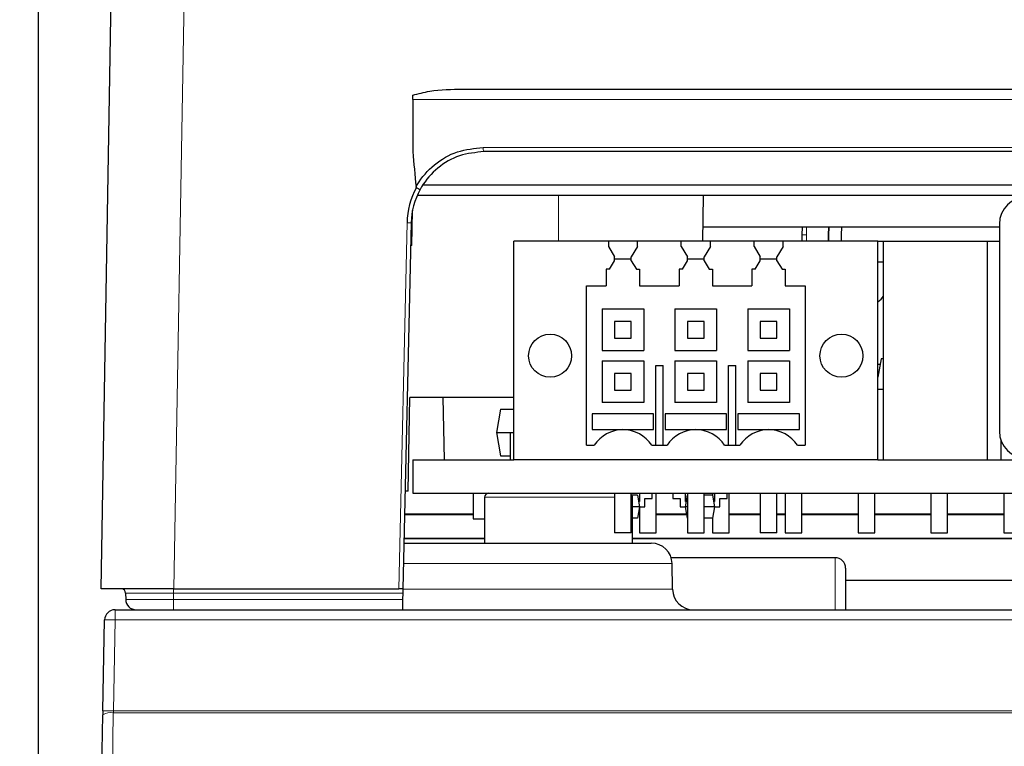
# Paper-space layout 'Blatt5' of a CAD drawing. Header units: millimetres. Extents: x 5 to 418, y 2 to 292.
# Tile 22 of 37: x 137 to 169, y 219 to 242. Entities that reach past the tile are written whole.
import ezdxf

# ---------------------------------------------------------------- set-up
doc = ezdxf.new("R2010")
doc.units = ezdxf.units.MM
doc.layers.add('SLD-0', color=7, linetype='Continuous')
doc.styles.add('SLDTEXTSTYLE0', font='TXT', dxfattribs={"width": 0.605})
doc.dimstyles.new('SLDDIMSTYLE5', dxfattribs={"dimtxt": 3.5, "dimasz": 3.302, "dimexe": 0, "dimexo": 0.0625, "dimgap": 0.875, "dimtad": 1, "dimlfac": 1.5, "dimrnd": 1e-09, "dimzin": 12, "dimdsep": 46, "dimtxsty": 'SLDTEXTSTYLE0', "dimsah": 1, "dimcen": 0.09, "dimadec": 0, "dimazin": 3, "dimtfac": 1, "dimtofl": 0, "dimtmove": 0, "dimatfit": 3, "dimfxl": 1, "dimfrac": 2, "dimtolj": 1, "dimtzin": 12, "dimarcsym": 0})

# ---------------------------------------------------------------- blocks, each defined once
blk = doc.blocks.new('_D_28')
at = {"layer": 'SLD-0', "color": 7}
for p, q in [((137.875, 142.424), (137.885, 272.518)), ((287.208, 142.413), (287.218, 272.506)), ((137.885, 271.518), (287.218, 271.506))]:
    blk.add_line(p, q, dxfattribs=at)
for points in [[(137.885, 271.518), (141.187, 271.01), (141.187, 272.026)], [(287.218, 271.506), (283.916, 272.015), (283.916, 270.999)]]:
    blk.add_solid(points, dxfattribs=at)
at = {"layer": 'SLD-0', "color": 7, "insert": (208.541, 276.024), "char_height": 3.5, "attachment_point": 1, "rotation": 359.9955, "style": 'SLDTEXTSTYLE0'}
blk.add_mtext('224', dxfattribs=at)
blk = doc.blocks.new('_D_36')
at = {"layer": 'SLD-0', "color": 7}
for p, q in [((165.864, 260.219), (113.037, 260.219)), ((114.037, 137.419), (114.037, 260.219)), ((140.541, 137.419), (113.037, 137.419))]:
    blk.add_line(p, q, dxfattribs=at)
for points in [[(114.037, 260.219), (113.529, 256.917), (114.545, 256.917)], [(114.037, 137.419), (114.545, 140.721), (113.529, 140.721)]]:
    blk.add_solid(points, dxfattribs=at)
at = {"layer": 'SLD-0', "color": 7, "insert": (109.525, 192.803), "char_height": 3.5, "attachment_point": 1, "rotation": 90, "style": 'SLDTEXTSTYLE0'}
blk.add_mtext('184,2', dxfattribs=at)

psp = doc.layouts.new('Blatt5')

# ---------------------------------------------------------------- linework, layer by layer
at = {"color": 7, "linetype": 'Continuous', "lineweight": 25}
for p, q in [((139.8863, 223.7519), (140.2499, 244.5865)), ((151.4851, 239.752), (273.5975, 239.752)), ((149.8746, 239.4186), (149.8746, 237.7519)), ((272.927, 237.7519), (152.1556, 237.7519)), ((150.2109, 236.6853), (227.859, 236.6853)), ((223.208, 236.352), (150.0171, 236.352)), ((159.1635, 234.8853), (159.1891, 236.352)), ((149.8467, 234.7519), (149.8662, 235.8692)), ((149.8229, 235.4716), (149.5569, 223.7519)), ((168.6682, 235.3309), (159.1713, 235.3309)), ((168.6682, 235.3391), (159.1714, 235.3391)), ((162.3482, 235.3309), (162.3413, 235.0853)), ((163.1963, 235.0853), (163.2048, 235.3309)), ((163.208, 235.0853), (163.2165, 235.3309)), ((163.608, 235.0853), (163.6176, 235.3309)), ((168.6682, 235.4329), (168.6682, 228.7996)), ((162.3413, 235.0853), (162.3413, 234.8853)), ((163.1963, 234.8853), (163.1963, 235.0853)), ((163.208, 234.8853), (163.208, 235.0853)), ((163.608, 234.8853), (163.608, 235.0853)), ((149.8467, 234.7519), (149.8066, 234.7519)), ((153.108, 227.8853), (153.108, 234.8853)), ((156.141, 234.8853), (153.108, 234.8853)), ((156.141, 234.8853), (156.141, 234.7186)), ((157.0749, 234.8853), (156.141, 234.8853)), ((156.141, 234.7186), (156.3413, 234.3853)), ((157.0749, 234.7186), (156.8746, 234.3853)), ((157.0749, 234.7186), (157.0749, 234.8853)), ((158.4743, 234.8853), (157.0749, 234.8853)), ((158.4743, 234.7186), (158.4743, 234.8853)), ((159.4083, 234.8853), (158.4743, 234.8853)), ((158.4743, 234.7186), (158.6746, 234.3853)), ((159.4083, 234.7186), (159.208, 234.3853)), ((159.4083, 234.7186), (159.4083, 234.8853)), ((160.8077, 234.8853), (159.4083, 234.8853)), ((160.8077, 234.7186), (160.8077, 234.8853)), ((161.7416, 234.8853), (160.8077, 234.8853)), ((160.8077, 234.7186), (161.008, 234.3853)), ((161.7416, 234.7186), (161.5413, 234.3853)), ((161.7416, 234.7186), (161.7416, 234.8853)), ((164.7746, 234.8853), (161.7416, 234.8853)), ((164.7746, 227.8853), (164.7746, 234.8853)), ((164.7746, 234.8853), (164.9582, 234.8853)), ((164.9582, 227.8853), (164.9582, 234.8853)), ((164.9582, 234.8853), (168.2895, 234.8853)), ((168.2895, 227.8853), (168.2895, 234.8853)), ((168.2895, 234.8853), (168.6682, 234.8853)), ((156.3413, 234.2539), (156.3413, 234.3853)), ((156.8746, 234.2539), (156.8746, 234.3853)), ((158.6746, 234.2539), (158.6746, 234.3853)), ((159.208, 234.2539), (159.208, 234.3853)), ((161.008, 234.2539), (161.008, 234.3853)), ((161.5413, 234.2539), (161.5413, 234.3853)), ((156.1797, 233.985), (156.3413, 234.2539)), ((156.3413, 234.3186), (156.8746, 234.3186)), ((156.8746, 234.2539), (157.0362, 233.985)), ((158.5131, 233.985), (158.6746, 234.2539)), ((158.6746, 234.3186), (159.208, 234.3186)), ((159.208, 234.2539), (159.3695, 233.985)), ((160.8464, 233.985), (161.008, 234.2539)), ((161.008, 234.3186), (161.5413, 234.3186)), ((161.5413, 234.2539), (161.7029, 233.985)), ((164.9582, 234.2186), (164.7746, 234.2186)), ((156.1797, 233.985), (156.0746, 233.9858)), ((156.0746, 233.9858), (156.0746, 233.4519)), ((157.0362, 233.985), (157.1413, 233.9858)), ((157.1413, 233.9858), (157.1413, 233.4519)), ((158.5131, 233.985), (158.408, 233.9858)), ((158.408, 233.9858), (158.408, 233.4519)), ((159.3695, 233.985), (159.4746, 233.9858)), ((159.4746, 233.9858), (159.4746, 233.4519)), ((160.8464, 233.985), (160.7413, 233.9858)), ((160.7413, 233.9858), (160.7413, 233.4519)), ((161.7029, 233.985), (161.808, 233.9858)), ((161.808, 233.9858), (161.808, 233.4519)), ((155.4413, 233.4519), (156.0746, 233.4519)), ((155.4413, 228.3519), (155.4413, 233.4519)), ((157.1413, 233.4519), (158.408, 233.4519)), ((159.4746, 233.4519), (160.7413, 233.4519)), ((161.808, 233.4519), (162.4413, 233.4519)), ((162.4413, 233.4519), (162.4413, 228.3519)), ((155.9413, 232.7186), (157.2746, 232.7186)), ((155.9413, 232.7186), (155.9413, 231.3853)), ((157.2746, 232.7186), (157.2746, 231.3853)), ((158.2746, 232.7186), (159.608, 232.7186)), ((158.2746, 232.7186), (158.2746, 231.3853)), ((159.608, 232.7186), (159.608, 231.3853)), ((160.608, 232.7186), (160.608, 231.3853)), ((160.608, 232.7186), (161.9413, 232.7186)), ((161.9413, 232.7186), (161.9413, 231.3853)), ((156.3413, 232.3186), (156.3413, 231.7853)), ((156.8746, 232.3186), (156.3413, 232.3186)), ((156.8746, 231.7853), (156.8746, 232.3186)), ((158.6746, 232.3186), (158.6746, 231.7853)), ((159.208, 232.3186), (158.6746, 232.3186)), ((159.208, 231.7853), (159.208, 232.3186)), ((161.008, 232.3186), (161.008, 231.7853)), ((161.5413, 232.3186), (161.008, 232.3186)), ((161.5413, 231.7853), (161.5413, 232.3186)), ((156.3413, 231.7853), (156.8746, 231.7853)), ((158.6746, 231.7853), (159.208, 231.7853)), ((161.008, 231.7853), (161.5413, 231.7853)), ((155.9413, 231.3853), (157.2746, 231.3853)), ((158.2746, 231.3853), (159.608, 231.3853)), ((160.608, 231.3853), (161.9413, 231.3853)), ((155.9413, 231.0519), (157.2746, 231.0519)), ((155.9413, 231.0519), (155.9413, 229.7186)), ((157.2746, 231.0519), (157.2746, 229.7186)), ((157.658, 228.3519), (157.658, 230.902)), ((157.658, 230.902), (157.8913, 230.902)), ((157.8913, 228.3519), (157.8913, 230.902)), ((158.2746, 231.0519), (159.608, 231.0519)), ((158.2746, 231.0519), (158.2746, 229.7186)), ((159.608, 231.0519), (159.608, 229.7186)), ((159.9913, 228.3519), (159.9913, 230.902)), ((159.9913, 230.902), (160.2246, 230.902)), ((160.2246, 228.3519), (160.2246, 230.902)), ((160.608, 231.0519), (161.9413, 231.0519)), ((160.608, 231.0519), (160.608, 229.7186)), ((161.9413, 231.0519), (161.9413, 229.7186)), ((164.8789, 231.1186), (164.7746, 230.527)), ((164.7746, 230.952), (164.8496, 230.952)), ((164.9582, 231.1186), (164.8789, 231.1186)), ((156.3413, 230.652), (156.3413, 230.1186)), ((156.8746, 230.652), (156.3413, 230.652)), ((156.8746, 230.1186), (156.8746, 230.652)), ((158.6746, 230.652), (158.6746, 230.1186)), ((159.208, 230.652), (158.6746, 230.652)), ((159.208, 230.1186), (159.208, 230.652)), ((161.008, 230.652), (161.008, 230.1186)), ((161.5413, 230.652), (161.008, 230.652)), ((161.5413, 230.1186), (161.5413, 230.652)), ((164.7967, 230.652), (164.7746, 230.652)), ((156.3413, 230.1186), (156.8746, 230.1186)), ((158.6746, 230.1186), (159.208, 230.1186)), ((161.008, 230.1186), (161.5413, 230.1186)), ((164.7746, 230.1519), (164.9582, 230.1519)), ((149.7238, 226.8853), (149.7762, 229.8853)), ((153.108, 229.8853), (149.7762, 229.8853)), ((150.8397, 229.8853), (150.8746, 227.8853)), ((157.2746, 229.7186), (155.9413, 229.7186)), ((159.608, 229.7186), (158.2746, 229.7186)), ((161.9413, 229.7186), (160.608, 229.7186)), ((152.6896, 229.512), (152.558, 228.7653)), ((152.6896, 229.512), (153.108, 229.512)), ((157.5913, 229.353), (155.6246, 229.353)), ((155.6246, 229.353), (155.6246, 228.852)), ((157.5913, 228.852), (157.5913, 229.353)), ((159.9246, 229.353), (157.958, 229.353)), ((157.958, 229.353), (157.958, 228.852)), ((159.9246, 228.852), (159.9246, 229.353)), ((162.258, 229.353), (160.2913, 229.353)), ((160.2913, 229.353), (160.2913, 228.852)), ((162.258, 228.852), (162.258, 229.353)), ((152.558, 228.7653), (153.108, 228.7653)), ((152.558, 228.7653), (152.6896, 228.0186)), ((152.9913, 228.7527), (152.9913, 227.8853)), ((155.6246, 228.852), (156.6053, 228.852)), ((155.6246, 228.852), (157.5913, 228.852)), ((156.6106, 228.852), (157.5913, 228.852)), ((157.958, 228.852), (158.9386, 228.852)), ((157.958, 228.852), (159.9246, 228.852)), ((158.944, 228.852), (159.9246, 228.852)), ((160.2913, 228.852), (161.272, 228.852)), ((160.2913, 228.852), (162.258, 228.852)), ((161.2773, 228.852), (162.258, 228.852)), ((168.7083, 228.5389), (168.7083, 227.8853)), ((155.4413, 228.3519), (155.686, 228.3519)), ((157.5299, 228.3519), (158.0193, 228.3519)), ((159.8633, 228.3519), (160.3527, 228.3519)), ((162.1966, 228.3519), (162.4413, 228.3519)), ((149.8746, 227.8853), (149.8746, 226.8186)), ((149.8746, 227.8853), (153.108, 227.8853)), ((152.6896, 228.0186), (152.9913, 228.0186)), ((164.7746, 227.8853), (153.108, 227.8853)), ((164.7746, 227.8853), (223.208, 227.8853)), ((149.7238, 226.8853), (149.628, 226.8853)), ((149.8746, 226.8186), (223.208, 226.8186)), ((151.808, 226.8186), (151.808, 226.0019)), ((156.3413, 226.8186), (156.3413, 225.5519)), ((156.8746, 225.5519), (156.8746, 226.8186)), ((157.1413, 226.8186), (157.1413, 226.5519)), ((157.5413, 226.652), (157.5413, 226.8186)), ((157.6746, 225.5519), (157.6746, 226.8186)), ((158.208, 226.8186), (158.208, 226.652)), ((158.608, 226.5519), (158.608, 226.8186)), ((158.6746, 226.8186), (158.6746, 225.5519)), ((159.208, 225.5519), (159.208, 226.8186)), ((159.4746, 226.8186), (159.4746, 226.7519)), ((159.5413, 226.8186), (159.5413, 226.5519)), ((159.9413, 226.652), (159.9413, 226.8186)), ((160.008, 225.5519), (160.008, 226.8186)), ((161.008, 226.8186), (161.008, 225.5519)), ((161.5413, 225.5519), (161.5413, 226.8186)), ((161.808, 226.8186), (161.808, 225.5519)), ((162.3413, 225.5519), (162.3413, 226.8186)), ((164.1413, 226.8186), (164.1413, 225.5519)), ((164.6746, 225.5519), (164.6746, 226.8186)), ((166.4746, 226.8186), (166.4746, 225.5519)), ((167.008, 225.5519), (167.008, 226.8186)), ((168.808, 226.8186), (168.808, 225.5519)), ((152.1713, 226.6853), (152.1713, 225.2186)), ((157.0766, 226.7519), (156.8934, 226.7519)), ((156.9113, 225.2186), (156.9113, 226.6853)), ((157.0766, 226.7519), (157.1413, 226.3853)), ((157.1413, 226.5519), (157.1119, 226.5519)), ((157.308, 226.3853), (157.308, 226.652)), ((157.308, 226.652), (157.5413, 226.652)), ((158.208, 226.652), (158.4413, 226.652)), ((158.4413, 226.652), (158.4413, 226.3853)), ((158.608, 226.3853), (158.6726, 226.7519)), ((158.6374, 226.5519), (158.608, 226.5519)), ((158.6746, 226.7519), (158.6726, 226.7519)), ((159.4766, 226.7519), (159.208, 226.7519)), ((159.4766, 226.7519), (159.5413, 226.3853)), ((159.5413, 226.5519), (159.5119, 226.5519)), ((159.708, 226.652), (159.9413, 226.652)), ((159.708, 226.3853), (159.708, 226.652)), ((157.1413, 226.3853), (156.9113, 226.3853)), ((157.1413, 226.3853), (157.0766, 226.0186)), ((157.1413, 226.3853), (157.1413, 225.5519)), ((157.1413, 226.3853), (157.308, 226.3853)), ((158.4413, 226.3853), (158.608, 226.3853)), ((158.6746, 226.3853), (158.608, 226.3853)), ((158.6726, 226.0186), (158.608, 226.3853)), ((159.5413, 226.3853), (159.208, 226.3853)), ((159.5413, 226.3853), (159.4766, 226.0186)), ((159.5413, 226.3853), (159.708, 226.3853)), ((149.611, 226.1357), (151.808, 226.1357)), ((149.6114, 226.1519), (151.808, 226.1519)), ((151.808, 226.0019), (152.1713, 226.0019)), ((157.0766, 226.0186), (156.9113, 226.0186)), ((157.0973, 226.1357), (157.1413, 226.1357)), ((157.1002, 226.1519), (157.1413, 226.1519)), ((157.6746, 226.1519), (158.6491, 226.1519)), ((157.6746, 226.1357), (158.652, 226.1357)), ((158.6746, 226.0186), (158.6726, 226.0186)), ((159.4766, 226.0186), (159.208, 226.0186)), ((159.4746, 226.0186), (159.4746, 225.5519)), ((160.008, 226.1519), (161.008, 226.1519)), ((160.008, 226.1357), (161.008, 226.1357)), ((161.5413, 226.1519), (161.808, 226.1519)), ((161.5413, 226.1357), (161.808, 226.1357)), ((162.3413, 226.1519), (164.1413, 226.1519)), ((162.3413, 226.1357), (164.1413, 226.1357)), ((164.6746, 226.1519), (166.4746, 226.1519)), ((164.6746, 226.1357), (166.4746, 226.1357)), ((167.008, 226.1519), (168.808, 226.1519)), ((167.008, 226.1357), (168.808, 226.1357)), ((156.8746, 225.5519), (156.3413, 225.5519)), ((157.1413, 225.5519), (157.6746, 225.5519)), ((158.6746, 225.5519), (159.208, 225.5519)), ((159.4746, 225.5519), (160.008, 225.5519)), ((161.5413, 225.5519), (161.008, 225.5519)), ((161.808, 225.5519), (162.3413, 225.5519)), ((164.1413, 225.5519), (164.6746, 225.5519)), ((166.4746, 225.5519), (167.008, 225.5519)), ((168.808, 225.5519), (169.3413, 225.5519)), ((152.1713, 225.3519), (149.5932, 225.3519)), ((152.1713, 225.3682), (149.5936, 225.3682)), ((169.7544, 225.3682), (156.9113, 225.3682)), ((169.7601, 225.3519), (156.9113, 225.3519)), ((149.5902, 225.2186), (153.5413, 225.2186)), ((153.5413, 225.2186), (157.5156, 225.2186)), ((163.408, 224.7519), (158.1516, 224.7519)), ((158.1965, 223.7403), (158.1822, 224.5636)), ((163.7413, 224.4186), (163.7413, 223.0853)), ((184.1713, 224.0186), (163.7413, 224.0186)), ((142.2192, 223.7519), (139.8863, 223.7519)), ((140.5932, 223.7419), (140.6004, 223.7365)), ((142.2192, 223.7519), (149.4235, 223.7519)), ((149.5569, 223.7519), (149.4235, 223.7519)), ((140.6758, 223.6198), (140.6776, 223.4157)), ((149.5539, 223.6198), (149.5493, 223.4157)), ((140.3354, 223.0853), (284.7472, 223.0853)), ((139.9499, 219.8491), (140.0021, 222.7579)), ((138.9903, 166.3888), (139.9476, 219.7222))]:
    psp.add_line(p, q, dxfattribs=at)
at = {"color": 7, "linetype": 'Continuous', "lineweight": 18}
for p, q in [((142.5829, 244.5865), (142.2192, 223.7519)), ((275.208, 239.4186), (149.8746, 239.4186)), ((152.1314, 237.8853), (272.9511, 237.8853)), ((154.5413, 236.352), (154.5413, 234.8853)), ((149.4235, 223.7519), (149.6896, 235.4769)), ((162.3506, 235.0853), (162.3575, 235.3309)), ((162.491, 235.3309), (162.484, 235.0853)), ((162.3506, 235.0853), (162.3413, 235.0853)), ((162.3506, 235.0853), (162.484, 235.0853)), ((162.3506, 234.8853), (162.3506, 235.0853)), ((162.484, 235.0853), (162.484, 234.8853)), ((163.1963, 235.0853), (163.208, 235.0853)), ((152.1713, 226.6853), (154.5413, 226.6853)), ((154.5413, 226.6853), (156.3413, 226.6853)), ((156.8746, 226.6853), (156.9113, 226.6853)), ((163.408, 223.0853), (163.408, 224.7519)), ((158.1822, 224.5636), (149.5753, 224.5636)), ((142.2076, 223.6198), (142.2076, 223.7519)), ((149.5567, 223.7403), (158.1965, 223.7403)), ((149.5539, 223.6198), (142.2076, 223.6198)), ((142.2076, 223.6198), (142.2076, 223.4157)), ((142.2076, 223.4157), (142.2076, 223.0853)), ((142.2076, 223.4157), (149.5493, 223.4157)), ((140.3354, 223.0853), (140.3354, 222.7578)), ((140.3354, 222.7578), (140.2832, 219.849)), ((284.7472, 222.7578), (140.3354, 222.7578)), ((140.2809, 219.7855), (139.3236, 166.4521)), ((284.8017, 219.7855), (140.2809, 219.7855)), ((140.2832, 219.849), (284.7994, 219.849))]:
    psp.add_line(p, q, dxfattribs=at)
at = {"color": 7, "linetype": 'Continuous', "lineweight": 25, "flags": 128}
for points in [[(164.7746, 232.9485), (164.8794, 233.0339), (164.9582, 233.1289)], [(149.5569, 223.7519), (149.5569, 223.7494), (149.5567, 223.7419), (149.5564, 223.7297), (149.556, 223.7133), (149.5556, 223.6933), (149.5551, 223.6704), (149.5545, 223.6456), (149.5539, 223.6198)], [(149.5493, 223.4157), (149.5478, 223.3511), (149.5464, 223.289), (149.5451, 223.2319), (149.544, 223.1819), (149.5431, 223.1409), (149.5424, 223.1104), (149.5419, 223.0916), (149.5418, 223.0853)], [(139.9499, 219.8491), (139.9491, 219.8065), (139.9484, 219.7641), (139.9476, 219.7222)]]:
    psp.add_lwpolyline(points, dxfattribs=at)
at = {"color": 7, "linetype": 'Continuous', "lineweight": 18, "flags": 128}
psp.add_lwpolyline([(140.2832, 219.849), (140.2824, 219.8277), (140.2816, 219.8065), (140.2809, 219.7855)], dxfattribs=at)
at = {"color": 7, "linetype": 'Continuous', "lineweight": 25}
for centre in [(154.2746, 231.2186), (163.608, 231.2186)]:
    psp.add_circle(centre, 0.689, dxfattribs=at)
at = {"color": 7, "linetype": 'Continuous', "lineweight": 18}
for centre, radius, start, end in [((152.3335, 237.853), 0.2046, 170.93329, 209.61141), ((149.6792, 233.5577), 1.9193, 85.70801, 89.69133), ((140.1663, 217.986), 4.7748, 87.97093, 91.971), ((140.1936, 219.336), 0.4579, 79.01297, 122.50194), ((140.1142, 215.0843), 4.7677, 87.96968, 91.97567)]:
    psp.add_arc(centre, radius, start, end, dxfattribs=at)
at = {"color": 7, "linetype": 'Continuous', "lineweight": 25}
for centre, radius, start, end in [((152.1556, 235.4209), 2.4667, 151.46541, 178.7), ((152.1556, 235.4186), 2.3333, 151.29949, 178.7), ((169.5348, 235.4329), 0.8667, 90, 180), ((156.608, 227.7519), 1.1, 33.05571, 146.94429), ((158.9413, 227.7519), 1.1, 33.05571, 146.94429), ((161.2746, 227.7519), 1.1, 33.05571, 146.94429), ((169.5348, 228.7996), 0.8667, 180, 270), ((152.3046, 226.6853), 0.1333, 90, 180), ((156.778, 226.6853), 0.1333, 0, 43.5302), ((157.5156, 224.5519), 0.6667, 1, 90), ((163.408, 224.4186), 0.3333, 0, 90), ((140.5425, 223.6186), 0.1333, 0.5, 90), ((158.8631, 223.7519), 0.6667, 181, 270), ((141.0109, 223.4186), 0.3333, 180.5, 270), ((140.3354, 222.7519), 0.3333, 90, 178.97172)]:
    psp.add_arc(centre, radius, start, end, dxfattribs=at)
psp.add_ellipse((212.5413, 18993.8939), major_axis=(0, 19096.6539), ratio=0.0174551, start_param=2.9524672, end_param=2.952782, dxfattribs=at)
for points, knots in [([(149.8746, 239.559), (150.0541, 239.6066), (150.5798, 239.7463), (151.1256, 239.7497), (151.4851, 239.752)], [0, 0, 0, 0, 0.3413161, 1, 1, 1, 1]), ([(149.8746, 239.4186), (149.8746, 239.4557), (149.8746, 239.5043), (149.8746, 239.5485), (149.8746, 239.559)], [0, 0, 0, 0, 0.7634242, 1, 1, 1, 1]), ([(149.9777, 236.6226), (149.9912, 236.6461), (150.1445, 236.9136), (150.5418, 237.3645), (151.2876, 237.8013), (151.8502, 237.8573), (152.1314, 237.8853)], [0, 0, 0, 0, 0.030919, 0.3523427, 0.6761974, 1, 1, 1, 1]), ([(152.1556, 237.7519), (151.8897, 237.7255), (151.3578, 237.6726), (150.6528, 237.2594), (150.2719, 236.8277), (150.125, 236.5675), (150.1089, 236.5392)], [0, 0, 0, 0, 0.3212148, 0.6423892, 0.9609936, 1, 1, 1, 1]), ([(149.9886, 236.5992), (149.9871, 236.6003), (149.9836, 236.6028), (149.9793, 236.6109), (149.9784, 236.6179), (149.9777, 236.6226)], [0, 0, 0, 0, 0.20789844, 0.47434958, 1, 1, 1, 1]), ([(149.9886, 236.5992), (150.0017, 236.5921), (150.0281, 236.5778), (150.0636, 236.5593), (150.0911, 236.5457), (150.105, 236.5397), (150.1086, 236.5388), (150.1089, 236.5391), (150.1089, 236.5392)], [0, 0, 0, 0, 0.213131, 0.4262467, 0.639469, 0.8530365, 0.9731763, 1, 1, 1, 1])]:
    psp.add_open_spline(points, degree=3, knots=knots, dxfattribs=at)
at = {"color": 7, "linetype": 'Continuous', "lineweight": 18}
for points, knots in [([(142.2076, 223.6198), (142.2076, 223.6198), (142.0346, 223.6198), (141.6861, 223.6198), (141.2264, 223.6198), (140.8805, 223.6198), (140.7156, 223.6198), (140.6778, 223.6198), (140.6761, 223.6198), (140.6758, 223.6198)], [0, 0, 0, 0, 0.0000166, 0.2165872, 0.4328126, 0.6477373, 0.8603649, 0.9708352, 1, 1, 1, 1]), ([(140.6776, 223.4157), (140.6776, 223.4157), (140.6776, 223.4157), (140.7347, 223.4157), (140.9862, 223.4157), (141.3756, 223.4157), (141.8077, 223.4157), (142.0926, 223.4157), (142.2076, 223.4157)], [0, 0, 0, 0, 0.00001661, 0.21285069, 0.42515331, 0.64326183, 0.85607303, 1, 1, 1, 1])]:
    psp.add_open_spline(points, degree=3, knots=knots, dxfattribs=at)

# ---------------------------------------------------------------- dimensions: what is measured, and where the dimension line sits
at = {"layer": 'SLD-0', "color": 7}
for base, p1, p2, angle, picture, middle in [((287.2179, 271.5064), (137.8747, 142.4244), (287.2079, 142.4128), 359.99554, '_D_28', (212.5514, 271.5122)), ((114.0371, 260.2186), (140.5413, 137.4186), (165.8641, 260.2186), 90, '_D_36', (114.0371, 198.8186))]:
    dim = psp.add_linear_dim(base=base, p1=p1, p2=p2, angle=angle, dimstyle='SLDDIMSTYLE5', dxfattribs=at)
    dim.commit()
    dim.dimension.update_dxf_attribs({"geometry": picture, "text_midpoint": middle, "dimtype": 160})

doc.saveas('drawing.dxf')
